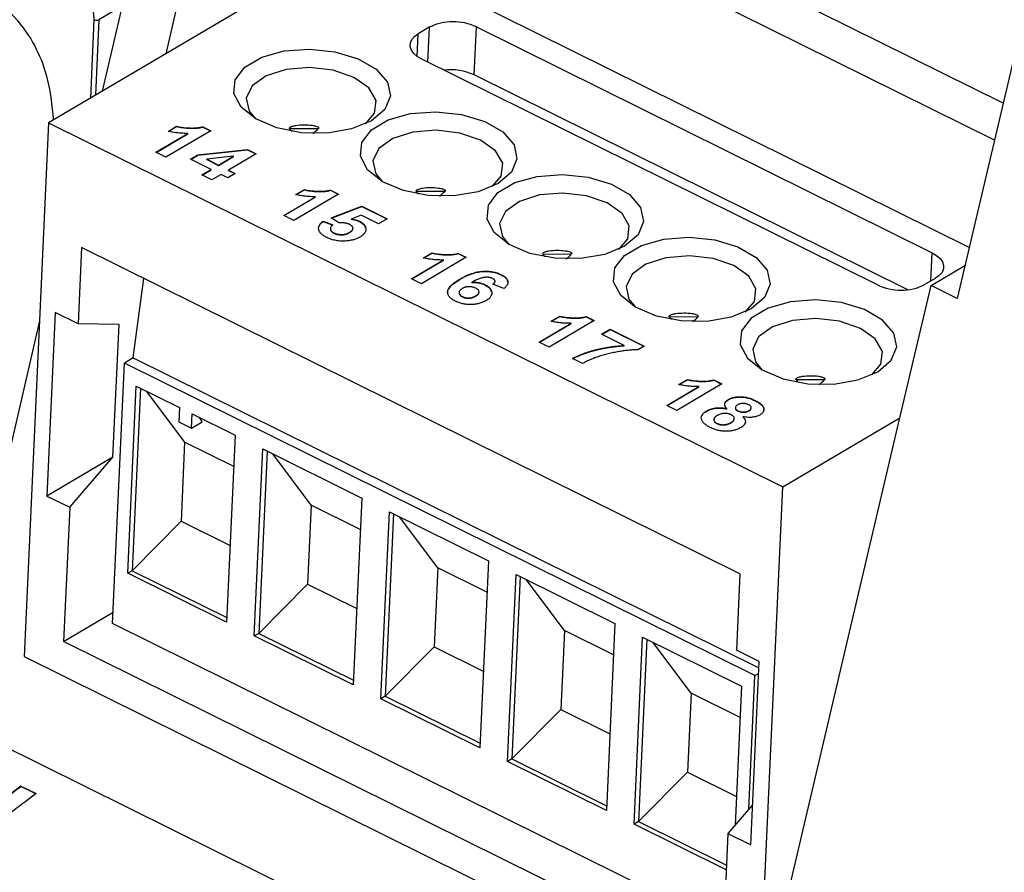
# Model space of a CAD drawing. Header units: millimetres. Extents: x -508 to 796, y -404 to 760.
# Tile 42 of 116: x 644 to 674, y -240 to -215. Entities that reach past the tile are written whole.
import ezdxf

# ---------------------------------------------------------------- set-up
doc = ezdxf.new("R2010")
doc.units = ezdxf.units.MM

msp = doc.modelspace()

# ---------------------------------------------------------------- linework, layer by layer
at = {"color": 7, "linetype": 'Continuous', "lineweight": 25}
for p, q in [((673.592, -217.404), (628.355, -194.988)), ((676.41, -205.419), (672.22, -223.237)), ((673.332, -218.51), (654.358, -209.108)), ((649.494, -211.976), (648.565, -215.93)), ((654.197, -212.608), (648.565, -215.93)), ((672.578, -221.716), (654.197, -212.608)), ((647.276, -214.493), (646.571, -214.909)), ((646.676, -217.043), (647.276, -214.493)), ((656.44, -215.136), (656.113, -215.328)), ((657.783, -216.56), (657.849, -215.126)), ((657.849, -215.126), (671.469, -221.875)), ((648.565, -215.93), (645.061, -217.996)), ((669.838, -222.837), (656.217, -216.088)), ((670.74, -222.98), (657.783, -216.56)), ((645.061, -217.996), (644.331, -233.936)), ((645.061, -217.996), (667.005, -228.87)), ((648.275, -218.869), (649.229, -218.306)), ((648.282, -218.873), (649.229, -218.315)), ((649.915, -218.227), (648.574, -219.018)), ((648.635, -218.246), (648.893, -218.094)), ((648.635, -218.254), (648.893, -218.102)), ((648.893, -218.102), (648.893, -218.094)), ((649.229, -218.315), (649.229, -218.306)), ((649.674, -218.116), (649.675, -218.108)), ((649.674, -218.116), (649.907, -218.231)), ((649.675, -218.108), (649.915, -218.227)), ((652.265, -218.163), (653.13, -218.157)), ((648.574, -219.018), (648.275, -218.869)), ((649.527, -218.95), (651.011, -218.789)), ((649.527, -218.958), (651.01, -218.797)), ((651.27, -218.917), (650.445, -219.404)), ((651.01, -218.797), (651.011, -218.789)), ((651.01, -218.797), (651.262, -218.922)), ((651.011, -218.789), (651.27, -218.917)), ((649.305, -219.081), (649.527, -218.95)), ((649.923, -219.387), (649.305, -219.081)), ((649.312, -219.085), (649.527, -218.958)), ((649.527, -218.958), (649.527, -218.95)), ((650.593, -218.992), (649.79, -219.079)), ((649.79, -219.079), (650.146, -219.256)), ((649.79, -219.088), (649.79, -219.079)), ((649.79, -219.088), (650.146, -219.264)), ((650.146, -219.256), (650.593, -218.992)), ((650.146, -219.264), (650.592, -219.001)), ((650.592, -219.001), (650.593, -218.992)), ((649.648, -219.55), (649.923, -219.387)), ((649.655, -219.553), (649.922, -219.396)), ((649.922, -219.396), (649.923, -219.387)), ((650.146, -219.264), (650.146, -219.256)), ((650.644, -219.503), (650.421, -219.634)), ((650.445, -219.404), (650.644, -219.503)), ((650.445, -219.412), (650.445, -219.404)), ((650.445, -219.412), (650.636, -219.507)), ((649.947, -219.698), (649.648, -219.55)), ((650.222, -219.536), (649.947, -219.698)), ((650.421, -219.634), (650.222, -219.536)), ((652.452, -220.146), (652.71, -219.994)), ((652.453, -220.137), (652.71, -219.985)), ((652.71, -219.994), (652.71, -219.985)), ((653.492, -220), (653.732, -220.118)), ((653.492, -220.008), (653.492, -220)), ((653.492, -220.008), (653.724, -220.123)), ((656.049, -220.038), (656.913, -220.032)), ((652.092, -220.761), (653.047, -220.198)), ((652.1, -220.765), (653.046, -220.206)), ((653.732, -220.118), (652.391, -220.909)), ((653.046, -220.206), (653.047, -220.198)), ((653.509, -220.832), (654.43, -220.483)), ((653.517, -220.837), (654.43, -220.491)), ((654.43, -220.483), (655.187, -220.858)), ((654.43, -220.491), (654.43, -220.483)), ((654.43, -220.491), (655.179, -220.863)), ((652.391, -220.909), (652.092, -220.761)), ((653.27, -220.937), (653.271, -220.929)), ((653.27, -220.937), (653.558, -221.048)), ((653.271, -220.929), (653.559, -221.04)), ((653.738, -220.98), (653.509, -220.832)), ((654.111, -220.873), (654.112, -220.865)), ((654.412, -220.754), (654.112, -220.865)), ((654.353, -220.939), (654.354, -220.93)), ((654.93, -221.01), (654.412, -220.754)), ((655.187, -220.858), (654.93, -221.01)), ((653.589, -221.288), (653.59, -221.279)), ((654.061, -221.271), (654.061, -221.263)), ((646.051, -221.721), (645.947, -223.998)), ((665.725, -231.47), (646.051, -221.721)), ((655.91, -222.653), (656.864, -222.09)), ((655.917, -222.656), (656.864, -222.098)), ((657.55, -222.01), (656.209, -222.801)), ((656.27, -222.029), (656.528, -221.877)), ((656.27, -222.038), (656.528, -221.885)), ((656.528, -221.885), (656.528, -221.877)), ((656.864, -222.098), (656.864, -222.09)), ((657.309, -221.9), (657.31, -221.891)), ((657.309, -221.9), (657.542, -222.015)), ((657.31, -221.891), (657.55, -222.01)), ((659.832, -221.913), (660.697, -221.907)), ((671.439, -222.85), (672.452, -222.252)), ((647.595, -225.017), (647.911, -222.643)), ((656.209, -222.801), (655.91, -222.653)), ((657.357, -222.67), (657.357, -222.662)), ((657.71, -222.761), (657.711, -222.753)), ((658.595, -222.537), (658.595, -222.528)), ((671.247, -222.827), (671.573, -222.635)), ((658.104, -222.834), (658.104, -222.826)), ((658.672, -222.946), (658.345, -222.815)), ((670.509, -226.804), (671.439, -222.85)), ((672.22, -223.237), (671.439, -222.85)), ((657.432, -223.192), (657.432, -223.183)), ((657.829, -223.171), (657.829, -223.162)), ((644.79, -223.907), (642.281, -234.782)), ((645.266, -223.661), (645.015, -229.143)), ((645.947, -223.998), (645.266, -223.661)), ((661.367, -223.902), (660.026, -224.693)), ((660.087, -223.929), (660.345, -223.777)), ((660.088, -223.921), (660.345, -223.769)), ((660.345, -223.777), (660.345, -223.769)), ((661.127, -223.783), (661.367, -223.902)), ((661.127, -223.791), (661.127, -223.783)), ((661.127, -223.791), (661.359, -223.906)), ((663.615, -223.788), (664.48, -223.782)), ((647.171, -224.015), (645.947, -223.998)), ((646.99, -227.978), (647.171, -224.015)), ((659.727, -224.544), (660.682, -223.981)), ((659.735, -224.548), (660.681, -223.99)), ((660.681, -223.99), (660.682, -223.981)), ((661.588, -224.31), (661.846, -224.158)), ((661.595, -224.313), (661.845, -224.166)), ((661.845, -224.166), (661.846, -224.158)), ((661.845, -224.166), (662.854, -224.666)), ((661.846, -224.158), (662.862, -224.661)), ((662.266, -224.646), (661.588, -224.31)), ((660.026, -224.693), (659.727, -224.544)), ((662.265, -224.654), (662.266, -224.646)), ((662.862, -224.661), (662.673, -224.773)), ((647.595, -225.017), (647.333, -225.171)), ((647.595, -225.017), (666.293, -234.282)), ((661.02, -225.185), (660.721, -225.037)), ((646.977, -232.951), (647.333, -225.171)), ((666.175, -234.507), (647.333, -225.171)), ((663.905, -225.812), (664.163, -225.66)), ((663.905, -225.821), (664.163, -225.669)), ((664.163, -225.669), (664.163, -225.66)), ((664.944, -225.683), (664.945, -225.675)), ((664.944, -225.683), (665.177, -225.798)), ((664.945, -225.675), (665.184, -225.793)), ((667.399, -225.663), (668.264, -225.657)), ((647.431, -231.451), (647.686, -225.863)), ((647.811, -225.925), (647.561, -231.374)), ((647.686, -225.863), (648.975, -226.502)), ((663.545, -226.436), (664.499, -225.873)), ((663.552, -226.44), (664.499, -225.882)), ((665.184, -225.793), (663.844, -226.584)), ((664.499, -225.882), (664.499, -225.873)), ((647.986, -226.012), (649.131, -227.537)), ((665.38, -226.268), (665.381, -226.259)), ((648.975, -226.502), (648.956, -226.924)), ((663.844, -226.584), (663.545, -226.436)), ((665.333, -226.54), (665.333, -226.531)), ((666.188, -226.3), (666.189, -226.291)), ((649.334, -227.111), (649.353, -226.689)), ((649.353, -226.689), (650.642, -227.328)), ((649.653, -226.923), (649.589, -226.806)), ((664.728, -226.609), (664.729, -226.6)), ((665.672, -226.603), (665.672, -226.595)), ((665.818, -226.78), (665.818, -226.772)), ((665.999, -226.595), (665.999, -226.587)), ((666.275, -244.81), (670.509, -226.804)), ((667.005, -228.87), (670.509, -226.804)), ((648.956, -226.924), (649.334, -227.111)), ((649.334, -227.111), (649.653, -226.923)), ((665.04, -226.981), (665.041, -226.972)), ((665.467, -226.952), (665.468, -226.943)), ((650.642, -227.328), (650.386, -232.915)), ((649.131, -227.537), (649.023, -229.899)), ((650.599, -228.265), (649.131, -227.537)), ((651.214, -233.325), (651.47, -227.738)), ((651.47, -227.738), (654.425, -229.203)), ((646.99, -227.978), (645.015, -229.143)), ((645.696, -229.48), (646.99, -227.978)), ((651.594, -227.8), (651.345, -233.248)), ((652.915, -229.412), (651.77, -227.887)), ((666.275, -244.81), (667.005, -228.87)), ((645.015, -229.143), (645.696, -229.48)), ((654.425, -229.203), (654.17, -234.79)), ((645.696, -229.48), (645.512, -233.486)), ((652.915, -229.412), (652.806, -231.774)), ((654.382, -230.14), (652.915, -229.412)), ((654.998, -235.2), (655.253, -229.613)), ((655.378, -229.675), (655.128, -235.123)), ((655.253, -229.613), (658.209, -231.077)), ((656.698, -231.287), (655.553, -229.762)), ((649.023, -229.899), (647.561, -231.374)), ((649.023, -229.899), (650.491, -230.626)), ((656.698, -231.287), (656.59, -233.649)), ((658.166, -232.014), (656.698, -231.287)), ((658.209, -231.077), (657.953, -236.665)), ((647.561, -231.374), (647.431, -231.451)), ((650.386, -232.915), (647.431, -231.451)), ((647.561, -231.374), (650.392, -232.777)), ((658.781, -237.075), (659.037, -231.488)), ((659.161, -231.549), (658.912, -236.998)), ((659.037, -231.488), (661.992, -232.952)), ((665.725, -231.47), (665.621, -233.747)), ((652.806, -231.774), (651.345, -233.248)), ((652.806, -231.774), (654.274, -232.501)), ((660.481, -233.162), (659.337, -231.636)), ((645.512, -233.486), (646.993, -232.613)), ((665.243, -242.002), (646.977, -232.951)), ((661.992, -232.952), (661.736, -238.54)), ((651.345, -233.248), (651.214, -233.325)), ((654.17, -234.79), (651.214, -233.325)), ((651.345, -233.248), (654.176, -234.651)), ((660.481, -233.162), (660.373, -235.523)), ((661.949, -233.889), (660.481, -233.162)), ((665.186, -243.235), (645.512, -233.486)), ((662.565, -238.95), (662.82, -233.363)), ((662.945, -233.424), (662.695, -238.873)), ((662.82, -233.363), (665.776, -234.827)), ((664.265, -235.037), (663.12, -233.511)), ((644.331, -233.936), (666.275, -244.81)), ((656.59, -233.649), (655.128, -235.123)), ((656.59, -233.649), (658.058, -234.376)), ((666.302, -234.085), (665.621, -233.747)), ((666.051, -239.567), (666.302, -234.085)), ((639.083, -234.312), (671.307, -250.28)), ((665.992, -238.507), (666.175, -234.507)), ((666.175, -234.507), (666.285, -234.443)), ((664.265, -235.037), (664.157, -237.398)), ((665.733, -235.764), (664.265, -235.037)), ((665.776, -234.827), (665.586, -238.979)), ((655.128, -235.123), (654.998, -235.2)), ((657.953, -236.665), (654.998, -235.2)), ((655.128, -235.123), (657.959, -236.526)), ((660.373, -235.523), (658.912, -236.998)), ((660.373, -235.523), (661.841, -236.251)), ((658.912, -236.998), (658.781, -237.075)), ((661.736, -238.54), (658.781, -237.075)), ((658.912, -236.998), (661.743, -238.401)), ((664.157, -237.398), (662.695, -238.873)), ((664.157, -237.398), (665.625, -238.126)), ((644.238, -237.81), (644.692, -238.035)), ((644.238, -237.819), (644.238, -237.81)), ((644.685, -238.041), (644.238, -237.819)), ((666.105, -238.376), (665.37, -239.229)), ((662.695, -238.873), (662.565, -238.95)), ((662.695, -238.873), (665.326, -240.177)), ((665.32, -240.315), (662.565, -238.95)), ((665.37, -239.229), (665.186, -243.235)), ((665.37, -239.229), (666.051, -239.567))]:
    msp.add_line(p, q, dxfattribs=at)
at = {"color": 250, "linetype": 'Continuous', "lineweight": 25}
for p, q in [((646.323, -217.252), (646.43, -214.91)), ((646.571, -214.909), (646.468, -217.166)), ((656.082, -216.007), (656.113, -215.328)), ((656.44, -215.136), (656.392, -216.174)), ((671.431, -222.719), (671.469, -221.875))]:
    msp.add_line(p, q, dxfattribs=at)
at = {"color": 7, "linetype": 'Continuous', "lineweight": 25, "flags": 128}
for points in [[(656.217, -216.088), (656.082, -216.007), (655.977, -215.915), (655.907, -215.815), (655.873, -215.71), (655.878, -215.605), (655.921, -215.504), (656.001, -215.41), (656.113, -215.328)], [(654.713, -217.929), (654.119, -218.175), (653.396, -218.299), (652.624, -218.287), (651.885, -218.141), (651.26, -217.876), (650.816, -217.522), (650.602, -217.116), (650.641, -216.703), (650.929, -216.328), (651.434, -216.03), (652.101, -215.842), (652.859, -215.786), (653.625, -215.866), (654.317, -216.074), (654.858, -216.387), (655.192, -216.773), (655.28, -217.188), (655.115, -217.588), (654.713, -217.929)], [(654.192, -216.635), (653.573, -216.421), (652.866, -216.338), (652.166, -216.396), (651.568, -216.588), (651.152, -216.887), (650.975, -217.254), (651.061, -217.638), (651.252, -217.872)], [(654.536, -218.022), (654.808, -217.705), (654.854, -217.323), (654.639, -216.95), (654.192, -216.635)], [(658.497, -219.804), (657.902, -220.05), (657.18, -220.174), (656.407, -220.162), (655.668, -220.016), (655.043, -219.751), (654.6, -219.397), (654.386, -218.991), (654.425, -218.578), (654.712, -218.202), (655.217, -217.905), (655.885, -217.717), (656.643, -217.66), (657.409, -217.74), (658.1, -217.949), (658.642, -218.262), (658.975, -218.647), (659.064, -219.063), (658.898, -219.462), (658.497, -219.804)], [(657.976, -218.51), (657.357, -218.296), (656.65, -218.213), (655.95, -218.271), (655.351, -218.463), (654.936, -218.762), (654.759, -219.129), (654.844, -219.513), (655.036, -219.747)], [(658.319, -219.897), (658.591, -219.58), (658.638, -219.198), (658.423, -218.824), (657.976, -218.51)], [(662.28, -221.679), (661.686, -221.925), (660.963, -222.048), (660.191, -222.037), (659.452, -221.891), (658.827, -221.626), (658.383, -221.272), (658.169, -220.866), (658.208, -220.453), (658.496, -220.077), (659.001, -219.779), (659.668, -219.592), (660.426, -219.535), (661.192, -219.615), (661.884, -219.823), (662.425, -220.137), (662.759, -220.522), (662.847, -220.937), (662.682, -221.337), (662.28, -221.679)], [(661.759, -220.384), (661.14, -220.171), (660.433, -220.088), (659.733, -220.146), (659.135, -220.338), (658.719, -220.637), (658.542, -221.004), (658.628, -221.388), (658.819, -221.622)], [(662.103, -221.772), (662.375, -221.455), (662.421, -221.073), (662.206, -220.699), (661.759, -220.384)], [(666.064, -223.553), (665.469, -223.799), (664.747, -223.923), (663.974, -223.911), (663.235, -223.765), (662.61, -223.501), (662.167, -223.147), (661.953, -222.741), (661.992, -222.328), (662.279, -221.952), (662.784, -221.654), (663.452, -221.467), (664.21, -221.41), (664.976, -221.49), (665.667, -221.698), (666.209, -222.012), (666.542, -222.397), (666.631, -222.812), (666.465, -223.212), (666.064, -223.553)], [(671.469, -221.875), (671.604, -221.956), (671.709, -222.048), (671.78, -222.148), (671.813, -222.253), (671.809, -222.358), (671.766, -222.459), (671.686, -222.553), (671.573, -222.635)], [(665.543, -222.259), (664.924, -222.046), (664.217, -221.962), (663.516, -222.021), (662.918, -222.212), (662.503, -222.512), (662.326, -222.878), (662.411, -223.263), (662.603, -223.496)], [(665.886, -223.647), (666.158, -223.33), (666.205, -222.948), (665.99, -222.574), (665.543, -222.259)], [(669.847, -225.428), (670.249, -225.087), (670.414, -224.687), (670.326, -224.272), (669.992, -223.887), (669.451, -223.573), (668.759, -223.365), (667.993, -223.285), (667.235, -223.342), (666.567, -223.529), (666.063, -223.827), (665.775, -224.203), (665.736, -224.616), (665.95, -225.021), (666.394, -225.376), (667.019, -225.64), (667.758, -225.786), (668.53, -225.798), (669.253, -225.674), (669.847, -225.428)], [(669.326, -224.134), (668.707, -223.921), (668, -223.837), (667.3, -223.895), (666.702, -224.087), (666.286, -224.387), (666.109, -224.753), (666.195, -225.138), (666.386, -225.371)], [(669.669, -225.522), (669.942, -225.204), (669.988, -224.822), (669.773, -224.449), (669.326, -224.134)]]:
    msp.add_lwpolyline(points, dxfattribs=at)
at = {"color": 7, "linetype": 'Continuous', "lineweight": 25}
for centre, radius, start, end in [((645.184, -214.905), 1.246, 359.7936, 61.2357), ((646.499, -214.763), 0.162, 244.6873, 296.1168), ((657.155, -216.594), 1.624, 64.6873, 116.1168), ((657.076, -218.109), 1.704, 65.4679, 96.5606), ((670.532, -221.369), 1.624, 244.6873, 296.1168)]:
    msp.add_arc(centre, radius, start, end, dxfattribs=at)
for centre, start_param, end_param in [((653.329, -208.454), 2.931715, 2.973857), ((653.329, -208.454), 3.29741, 3.380565), ((657.112, -210.328), 2.931715, 2.973857), ((657.112, -210.328), 3.29741, 3.380565), ((660.896, -212.203), 2.931715, 2.973857), ((660.896, -212.203), 3.29741, 3.380565), ((664.679, -214.078), 2.931715, 2.973857), ((664.679, -214.078), 3.29741, 3.380565), ((668.463, -215.953), 2.931715, 2.973857), ((668.463, -215.953), 3.29741, 3.380565)]:
    msp.add_ellipse(centre, major_axis=(0.676, 9.956), ratio=0.194224, start_param=start_param, end_param=end_param, dxfattribs=at)
for points, knots in [([(627.595, -205.534), (628.981, -206.227), (631.463, -207.468), (635.039, -209.227), (638.321, -210.887), (640.875, -212.361), (642.695, -213.575), (643.685, -214.408), (644.465, -215.297), (644.943, -216.264), (645.139, -217.133), (645.186, -217.687), (645.205, -217.911)], [0, 0, 0, 0, 0.216019, 0.386598, 0.557145, 0.727363, 0.786571, 0.845505, 0.890309, 0.92656, 0.97039, 1, 1, 1, 1]), ([(652.265, -218.163), (652.26, -218.157), (652.26, -218.147), (652.271, -218.131), (652.28, -218.125), (652.306, -218.109), (652.324, -218.101), (652.382, -218.082), (652.42, -218.073), (652.538, -218.054), (652.618, -218.049), (652.778, -218.048), (652.859, -218.052), (652.978, -218.07), (653.018, -218.078), (653.075, -218.096), (653.094, -218.104), (653.119, -218.119), (653.127, -218.125), (653.137, -218.141), (653.136, -218.151), (653.13, -218.157)], [0, 0, 0, 0, 0.03125, 0.03125, 0.0625, 0.0625, 0.125, 0.125, 0.25, 0.25, 0.5, 0.5, 0.75, 0.75, 0.875, 0.875, 0.9375, 0.9375, 0.96875, 0.96875, 1, 1, 1, 1]), ([(649.229, -218.306), (649.204, -218.307), (649.153, -218.307), (649.077, -218.305), (649.002, -218.301), (648.928, -218.295), (648.854, -218.286), (648.78, -218.275), (648.707, -218.262), (648.659, -218.251), (648.635, -218.246)], [0, 0, 0, 0, 0.126571, 0.251425, 0.376425, 0.500093, 0.624181, 0.748133, 0.873869, 1, 1, 1, 1]), ([(648.893, -218.094), (648.919, -218.1), (648.974, -218.112), (649.065, -218.126), (649.164, -218.137), (649.253, -218.143), (649.327, -218.146), (649.382, -218.146), (649.435, -218.145), (649.486, -218.141), (649.536, -218.136), (649.584, -218.128), (649.63, -218.119), (649.66, -218.112), (649.675, -218.108)], [0, 0, 0, 0, 0.104473, 0.218653, 0.342856, 0.479269, 0.549541, 0.617424, 0.683535, 0.748597, 0.812176, 0.874869, 0.937429, 1, 1, 1, 1]), ([(648.893, -218.102), (648.919, -218.108), (648.974, -218.121), (649.064, -218.134), (649.164, -218.145), (649.253, -218.152), (649.326, -218.155), (649.381, -218.155), (649.434, -218.153), (649.486, -218.15), (649.535, -218.144), (649.583, -218.137), (649.63, -218.128), (649.66, -218.12), (649.674, -218.116)], [0, 0, 0, 0, 0.104473, 0.218653, 0.342856, 0.479269, 0.549541, 0.617424, 0.683535, 0.748597, 0.812176, 0.874869, 0.937429, 1, 1, 1, 1]), ([(652.71, -219.985), (652.737, -219.991), (652.792, -220.004), (652.882, -220.018), (652.982, -220.029), (653.071, -220.035), (653.144, -220.038), (653.199, -220.038), (653.252, -220.037), (653.304, -220.033), (653.353, -220.027), (653.401, -220.02), (653.448, -220.011), (653.477, -220.003), (653.492, -220)], [0, 0, 0, 0, 0.104473, 0.218653, 0.342856, 0.479269, 0.549541, 0.617424, 0.683535, 0.748597, 0.812176, 0.874869, 0.937429, 1, 1, 1, 1]), ([(652.71, -219.994), (652.736, -220), (652.792, -220.013), (652.882, -220.026), (652.981, -220.037), (653.07, -220.043), (653.144, -220.046), (653.199, -220.046), (653.252, -220.045), (653.303, -220.041), (653.353, -220.036), (653.401, -220.029), (653.448, -220.02), (653.477, -220.012), (653.492, -220.008)], [0, 0, 0, 0, 0.104473, 0.218653, 0.342856, 0.479269, 0.549541, 0.617424, 0.683535, 0.748597, 0.812176, 0.874869, 0.937429, 1, 1, 1, 1]), ([(656.049, -220.038), (656.043, -220.032), (656.044, -220.022), (656.055, -220.006), (656.063, -220), (656.089, -219.984), (656.108, -219.976), (656.165, -219.956), (656.204, -219.948), (656.321, -219.929), (656.401, -219.924), (656.562, -219.923), (656.642, -219.927), (656.761, -219.945), (656.801, -219.952), (656.858, -219.971), (656.877, -219.978), (656.902, -219.994), (656.91, -220), (656.92, -220.016), (656.919, -220.026), (656.913, -220.032)], [0, 0, 0, 0, 0.03125, 0.03125, 0.0625, 0.0625, 0.125, 0.125, 0.25, 0.25, 0.5, 0.5, 0.75, 0.75, 0.875, 0.875, 0.9375, 0.9375, 0.96875, 0.96875, 1, 1, 1, 1]), ([(653.047, -220.198), (653.021, -220.198), (652.971, -220.199), (652.895, -220.197), (652.82, -220.193), (652.745, -220.186), (652.671, -220.178), (652.597, -220.167), (652.524, -220.154), (652.477, -220.143), (652.453, -220.137)], [0, 0, 0, 0, 0.126571, 0.251425, 0.376425, 0.500093, 0.624181, 0.748133, 0.873869, 1, 1, 1, 1]), ([(653.379, -221.417), (653.362, -221.408), (653.328, -221.391), (653.283, -221.363), (653.245, -221.335), (653.211, -221.306), (653.184, -221.276), (653.163, -221.245), (653.147, -221.213), (653.138, -221.181), (653.134, -221.148), (653.137, -221.116), (653.145, -221.084), (653.158, -221.052), (653.178, -221.02), (653.203, -220.989), (653.233, -220.958), (653.258, -220.939), (653.271, -220.929)], [0, 0, 0, 0, 0.068682, 0.134105, 0.197568, 0.258695, 0.318942, 0.378353, 0.437733, 0.497736, 0.558122, 0.617717, 0.677888, 0.738932, 0.801002, 0.864959, 0.931352, 1, 1, 1, 1]), ([(653.159, -221.079), (653.162, -221.066), (653.174, -221.013), (653.229, -220.97), (653.27, -220.937)], [0, 0, 0, 0, 0.252759, 1, 1, 1, 1]), ([(654.059, -221.027), (654.049, -221.022), (654.028, -221.012), (653.994, -221.001), (653.957, -220.991), (653.918, -220.984), (653.876, -220.98), (653.832, -220.977), (653.786, -220.977), (653.754, -220.979), (653.738, -220.98)], [0, 0, 0, 0, 0.116461, 0.232341, 0.348354, 0.467509, 0.590461, 0.718854, 0.855005, 1, 1, 1, 1]), ([(654.111, -220.873), (654.134, -220.876), (654.18, -220.882), (654.244, -220.897), (654.302, -220.915), (654.336, -220.931), (654.353, -220.939)], [0, 0, 0, 0, 0.265013, 0.516088, 0.759917, 1, 1, 1, 1]), ([(654.112, -220.865), (654.135, -220.868), (654.18, -220.874), (654.244, -220.889), (654.303, -220.907), (654.337, -220.923), (654.354, -220.93)], [0, 0, 0, 0, 0.265013, 0.516088, 0.759917, 1, 1, 1, 1]), ([(654.353, -220.939), (654.422, -220.978), (654.516, -221.032), (654.523, -221.101), (654.525, -221.119)], [0, 0, 0, 0, 0.728609, 1, 1, 1, 1]), ([(654.354, -220.93), (654.369, -220.938), (654.398, -220.953), (654.437, -220.979), (654.47, -221.005), (654.497, -221.033), (654.519, -221.063), (654.535, -221.094), (654.545, -221.126), (654.551, -221.159), (654.55, -221.192), (654.542, -221.225), (654.529, -221.257), (654.509, -221.289), (654.482, -221.32), (654.45, -221.35), (654.411, -221.38), (654.381, -221.398), (654.366, -221.408)], [0, 0, 0, 0, 0.060901, 0.120302, 0.178015, 0.235506, 0.29362, 0.351928, 0.412228, 0.474265, 0.537423, 0.599745, 0.66233, 0.725963, 0.79077, 0.857969, 0.927523, 1, 1, 1, 1]), ([(653.559, -221.04), (653.546, -221.05), (653.523, -221.07), (653.499, -221.103), (653.487, -221.136), (653.488, -221.169), (653.498, -221.201), (653.519, -221.23), (653.549, -221.257), (653.576, -221.272), (653.59, -221.279)], [0, 0, 0, 0, 0.144356, 0.277981, 0.405676, 0.531791, 0.654121, 0.769534, 0.88397, 1, 1, 1, 1]), ([(653.497, -221.138), (653.493, -221.153), (653.483, -221.188), (653.516, -221.243), (653.565, -221.273), (653.589, -221.288)], [0, 0, 0, 0, 0.293741, 0.646952, 1, 1, 1, 1]), ([(653.589, -221.288), (653.598, -221.292), (653.614, -221.3), (653.641, -221.31), (653.669, -221.319), (653.697, -221.326), (653.726, -221.331), (653.756, -221.335), (653.786, -221.338), (653.818, -221.339), (653.85, -221.338), (653.881, -221.335), (653.912, -221.33), (653.943, -221.323), (653.973, -221.313), (654.003, -221.301), (654.032, -221.287), (654.051, -221.277), (654.061, -221.271)], [0, 0, 0, 0, 0.061329, 0.120053, 0.178219, 0.234665, 0.290903, 0.347536, 0.404085, 0.462749, 0.522375, 0.582311, 0.643697, 0.707576, 0.774502, 0.845566, 0.920269, 1, 1, 1, 1]), ([(653.59, -221.279), (653.598, -221.283), (653.615, -221.291), (653.642, -221.301), (653.669, -221.31), (653.697, -221.317), (653.726, -221.323), (653.756, -221.327), (653.787, -221.329), (653.818, -221.331), (653.85, -221.33), (653.881, -221.326), (653.913, -221.321), (653.943, -221.314), (653.973, -221.304), (654.004, -221.293), (654.033, -221.279), (654.051, -221.268), (654.061, -221.263)], [0, 0, 0, 0, 0.061329, 0.120053, 0.178219, 0.234665, 0.290903, 0.347536, 0.404085, 0.462749, 0.522375, 0.582311, 0.643697, 0.707576, 0.774502, 0.845566, 0.920269, 1, 1, 1, 1]), ([(654.061, -221.263), (654.07, -221.258), (654.086, -221.248), (654.108, -221.232), (654.127, -221.216), (654.141, -221.2), (654.152, -221.184), (654.159, -221.168), (654.164, -221.153), (654.163, -221.137), (654.16, -221.122), (654.154, -221.107), (654.145, -221.092), (654.134, -221.078), (654.12, -221.065), (654.102, -221.051), (654.082, -221.038), (654.067, -221.031), (654.059, -221.027)], [0, 0, 0, 0, 0.080764, 0.156089, 0.227188, 0.294739, 0.358853, 0.420009, 0.478956, 0.536764, 0.593893, 0.649743, 0.705545, 0.761182, 0.818489, 0.876654, 0.937348, 1, 1, 1, 1]), ([(654.061, -221.271), (654.092, -221.253), (654.139, -221.225), (654.147, -221.187), (654.15, -221.175)], [0, 0, 0, 0, 0.663596, 1, 1, 1, 1]), ([(653.969, -221.522), (653.942, -221.524), (653.89, -221.527), (653.811, -221.527), (653.734, -221.521), (653.659, -221.51), (653.586, -221.495), (653.514, -221.474), (653.444, -221.448), (653.401, -221.428), (653.379, -221.417)], [0, 0, 0, 0, 0.127265, 0.250473, 0.370918, 0.490352, 0.612039, 0.736128, 0.86516, 1, 1, 1, 1]), ([(654.366, -221.408), (654.352, -221.415), (654.325, -221.43), (654.282, -221.451), (654.235, -221.468), (654.187, -221.484), (654.136, -221.497), (654.082, -221.508), (654.026, -221.517), (653.988, -221.52), (653.969, -221.522)], [0, 0, 0, 0, 0.128441, 0.254929, 0.378716, 0.501994, 0.624407, 0.748194, 0.87262, 1, 1, 1, 1]), ([(659.832, -221.913), (659.827, -221.907), (659.827, -221.897), (659.838, -221.881), (659.847, -221.875), (659.873, -221.858), (659.891, -221.851), (659.949, -221.831), (659.987, -221.823), (660.105, -221.804), (660.185, -221.799), (660.345, -221.798), (660.426, -221.802), (660.545, -221.819), (660.584, -221.827), (660.642, -221.846), (660.661, -221.853), (660.686, -221.869), (660.694, -221.875), (660.704, -221.891), (660.703, -221.9), (660.697, -221.907)], [0, 0, 0, 0, 0.03125, 0.03125, 0.0625, 0.0625, 0.125, 0.125, 0.25, 0.25, 0.5, 0.5, 0.75, 0.75, 0.875, 0.875, 0.9375, 0.9375, 0.96875, 0.96875, 1, 1, 1, 1]), ([(656.864, -222.09), (656.839, -222.09), (656.788, -222.091), (656.712, -222.089), (656.637, -222.085), (656.563, -222.078), (656.489, -222.069), (656.415, -222.058), (656.342, -222.045), (656.294, -222.034), (656.27, -222.029)], [0, 0, 0, 0, 0.126571, 0.251425, 0.376425, 0.500093, 0.624181, 0.748133, 0.873869, 1, 1, 1, 1]), ([(656.528, -221.877), (656.554, -221.883), (656.609, -221.896), (656.7, -221.909), (656.799, -221.92), (656.888, -221.926), (656.962, -221.929), (657.017, -221.93), (657.07, -221.928), (657.121, -221.925), (657.171, -221.919), (657.219, -221.912), (657.265, -221.903), (657.295, -221.895), (657.31, -221.891)], [0, 0, 0, 0, 0.104473, 0.218653, 0.342856, 0.479269, 0.549541, 0.617424, 0.683535, 0.748597, 0.812176, 0.874869, 0.937429, 1, 1, 1, 1]), ([(656.528, -221.885), (656.554, -221.892), (656.609, -221.904), (656.699, -221.918), (656.799, -221.929), (656.888, -221.935), (656.961, -221.938), (657.016, -221.938), (657.069, -221.937), (657.121, -221.933), (657.17, -221.927), (657.218, -221.92), (657.265, -221.911), (657.295, -221.904), (657.309, -221.9)], [0, 0, 0, 0, 0.104473, 0.218653, 0.342856, 0.479269, 0.549541, 0.617424, 0.683535, 0.748597, 0.812176, 0.874869, 0.937429, 1, 1, 1, 1]), ([(657.357, -222.662), (657.387, -222.645), (657.444, -222.612), (657.534, -222.567), (657.621, -222.528), (657.707, -222.495), (657.791, -222.469), (657.874, -222.448), (657.955, -222.434), (658.035, -222.426), (658.113, -222.423), (658.189, -222.425), (658.263, -222.431), (658.334, -222.442), (658.403, -222.457), (658.47, -222.476), (658.535, -222.5), (658.575, -222.519), (658.595, -222.528)], [0, 0, 0, 0, 0.093231, 0.180145, 0.26072, 0.335343, 0.404394, 0.468663, 0.528671, 0.585124, 0.639046, 0.691174, 0.741714, 0.791947, 0.842075, 0.893016, 0.945666, 1, 1, 1, 1]), ([(657.357, -222.67), (657.386, -222.653), (657.444, -222.62), (657.533, -222.575), (657.62, -222.536), (657.706, -222.504), (657.791, -222.477), (657.873, -222.457), (657.955, -222.442), (658.035, -222.435), (658.113, -222.432), (658.189, -222.434), (658.262, -222.44), (658.334, -222.45), (658.403, -222.465), (658.47, -222.485), (658.535, -222.508), (658.575, -222.527), (658.595, -222.537)], [0, 0, 0, 0, 0.093231, 0.180145, 0.26072, 0.335343, 0.404394, 0.468663, 0.528671, 0.585124, 0.639046, 0.691174, 0.741714, 0.791947, 0.842075, 0.893016, 0.945666, 1, 1, 1, 1]), ([(657.006, -223.117), (657, -223.102), (656.983, -223.057), (657.025, -222.885), (657.209, -222.766), (657.357, -222.67)], [0, 0, 0, 0, 0.085812, 0.269604, 1, 1, 1, 1]), ([(657.215, -223.318), (657.197, -223.309), (657.16, -223.29), (657.114, -223.259), (657.075, -223.226), (657.043, -223.191), (657.018, -223.155), (657.002, -223.118), (656.993, -223.078), (656.991, -223.037), (656.998, -222.995), (657.017, -222.951), (657.047, -222.906), (657.087, -222.859), (657.139, -222.812), (657.201, -222.763), (657.274, -222.712), (657.329, -222.679), (657.357, -222.662)], [0, 0, 0, 0, 0.053259, 0.104718, 0.154775, 0.20433, 0.253914, 0.304476, 0.356706, 0.410597, 0.467275, 0.527626, 0.592241, 0.661799, 0.737131, 0.818387, 0.905933, 1, 1, 1, 1]), ([(658.334, -222.641), (658.326, -222.638), (658.311, -222.63), (658.285, -222.622), (658.258, -222.615), (658.23, -222.61), (658.2, -222.607), (658.168, -222.606), (658.135, -222.606), (658.101, -222.609), (658.063, -222.614), (658.023, -222.623), (657.979, -222.636), (657.932, -222.652), (657.882, -222.672), (657.828, -222.696), (657.77, -222.723), (657.731, -222.743), (657.711, -222.753)], [0, 0, 0, 0, 0.040154, 0.079904, 0.118642, 0.15824, 0.198858, 0.241137, 0.285631, 0.332857, 0.385095, 0.444912, 0.513586, 0.591645, 0.679009, 0.775791, 0.882727, 1, 1, 1, 1]), ([(657.711, -222.753), (657.729, -222.752), (657.766, -222.751), (657.82, -222.753), (657.872, -222.758), (657.922, -222.765), (657.971, -222.776), (658.017, -222.79), (658.062, -222.806), (658.09, -222.819), (658.104, -222.826)], [0, 0, 0, 0, 0.132218, 0.259266, 0.382426, 0.503963, 0.625109, 0.747226, 0.871295, 1, 1, 1, 1]), ([(658.345, -222.815), (658.355, -222.806), (658.375, -222.791), (658.396, -222.766), (658.408, -222.742), (658.41, -222.72), (658.403, -222.698), (658.388, -222.677), (658.365, -222.658), (658.344, -222.647), (658.334, -222.641)], [0, 0, 0, 0, 0.16009, 0.301259, 0.428172, 0.544692, 0.656041, 0.765565, 0.878269, 1, 1, 1, 1]), ([(658.345, -222.823), (658.364, -222.809), (658.394, -222.787), (658.399, -222.759), (658.4, -222.75)], [0, 0, 0, 0, 0.658885, 1, 1, 1, 1]), ([(658.595, -222.528), (658.609, -222.535), (658.636, -222.549), (658.672, -222.572), (658.703, -222.595), (658.73, -222.619), (658.752, -222.643), (658.769, -222.669), (658.782, -222.695), (658.79, -222.722), (658.793, -222.749), (658.791, -222.777), (658.784, -222.805), (658.772, -222.833), (658.755, -222.861), (658.732, -222.889), (658.705, -222.918), (658.683, -222.937), (658.672, -222.946)], [0, 0, 0, 0, 0.064752, 0.126581, 0.18684, 0.245514, 0.30285, 0.360345, 0.417913, 0.476092, 0.535069, 0.595104, 0.65639, 0.719434, 0.784953, 0.853161, 0.924888, 1, 1, 1, 1]), ([(658.595, -222.537), (658.654, -222.57), (658.755, -222.627), (658.772, -222.702), (658.778, -222.734)], [0, 0, 0, 0, 0.579974, 1, 1, 1, 1]), ([(657.43, -222.944), (657.421, -222.949), (657.405, -222.959), (657.384, -222.975), (657.367, -222.991), (657.353, -223.007), (657.343, -223.023), (657.336, -223.039), (657.333, -223.056), (657.334, -223.078), (657.343, -223.105), (657.363, -223.134), (657.392, -223.161), (657.419, -223.176), (657.432, -223.183)], [0, 0, 0, 0, 0.078181, 0.15276, 0.223255, 0.290144, 0.35538, 0.418335, 0.48087, 0.543172, 0.66355, 0.777317, 0.887624, 1, 1, 1, 1]), ([(657.345, -223.047), (657.34, -223.06), (657.327, -223.092), (657.358, -223.146), (657.407, -223.177), (657.432, -223.192)], [0, 0, 0, 0, 0.250402, 0.625515, 1, 1, 1, 1]), ([(657.83, -222.933), (657.816, -222.926), (657.787, -222.913), (657.738, -222.899), (657.687, -222.89), (657.642, -222.888), (657.607, -222.889), (657.58, -222.891), (657.553, -222.895), (657.528, -222.901), (657.502, -222.909), (657.477, -222.919), (657.453, -222.93), (657.437, -222.939), (657.43, -222.944)], [0, 0, 0, 0, 0.12242, 0.237758, 0.352955, 0.470116, 0.529583, 0.589057, 0.650602, 0.713384, 0.779436, 0.848565, 0.922225, 1, 1, 1, 1]), ([(657.71, -222.761), (657.729, -222.761), (657.765, -222.76), (657.819, -222.762), (657.871, -222.766), (657.922, -222.774), (657.97, -222.785), (658.017, -222.798), (658.062, -222.815), (658.09, -222.828), (658.104, -222.834)], [0, 0, 0, 0, 0.132218, 0.259266, 0.382426, 0.503963, 0.625109, 0.747226, 0.871295, 1, 1, 1, 1]), ([(657.829, -223.162), (657.838, -223.157), (657.855, -223.147), (657.877, -223.131), (657.895, -223.115), (657.91, -223.099), (657.92, -223.083), (657.927, -223.068), (657.93, -223.053), (657.93, -223.033), (657.921, -223.008), (657.902, -222.981), (657.871, -222.955), (657.844, -222.94), (657.83, -222.933)], [0, 0, 0, 0, 0.084032, 0.162459, 0.235689, 0.304222, 0.369765, 0.430857, 0.490633, 0.548338, 0.660567, 0.769865, 0.881631, 1, 1, 1, 1]), ([(658.104, -222.826), (658.119, -222.834), (658.149, -222.849), (658.189, -222.875), (658.222, -222.902), (658.251, -222.93), (658.275, -222.96), (658.292, -222.991), (658.305, -223.023), (658.311, -223.056), (658.313, -223.09), (658.308, -223.123), (658.295, -223.155), (658.278, -223.186), (658.253, -223.217), (658.222, -223.247), (658.185, -223.275), (658.156, -223.293), (658.141, -223.303)], [0, 0, 0, 0, 0.061959, 0.122348, 0.181485, 0.240217, 0.299115, 0.358819, 0.419551, 0.48245, 0.54599, 0.608137, 0.670272, 0.733113, 0.796428, 0.861936, 0.929326, 1, 1, 1, 1]), ([(658.104, -222.834), (658.171, -222.873), (658.271, -222.931), (658.283, -223.005), (658.287, -223.029)], [0, 0, 0, 0, 0.6767432, 1, 1, 1, 1]), ([(658.141, -223.303), (658.125, -223.312), (658.092, -223.33), (658.04, -223.354), (657.986, -223.374), (657.929, -223.391), (657.871, -223.404), (657.812, -223.414), (657.75, -223.42), (657.687, -223.423), (657.623, -223.421), (657.561, -223.417), (657.5, -223.409), (657.439, -223.398), (657.381, -223.383), (657.324, -223.365), (657.268, -223.343), (657.233, -223.327), (657.215, -223.318)], [0, 0, 0, 0, 0.070805, 0.138086, 0.203231, 0.265885, 0.327509, 0.387868, 0.448411, 0.509386, 0.57004, 0.629865, 0.688715, 0.747985, 0.808394, 0.870086, 0.933516, 1, 1, 1, 1]), ([(657.432, -223.183), (657.446, -223.19), (657.474, -223.202), (657.52, -223.215), (657.569, -223.224), (657.611, -223.226), (657.645, -223.224), (657.672, -223.222), (657.698, -223.217), (657.724, -223.209), (657.75, -223.201), (657.777, -223.19), (657.803, -223.177), (657.82, -223.167), (657.829, -223.162)], [0, 0, 0, 0, 0.11664, 0.227027, 0.335005, 0.44461, 0.501396, 0.56037, 0.62282, 0.688091, 0.758021, 0.832965, 0.91347, 1, 1, 1, 1]), ([(657.432, -223.192), (657.446, -223.198), (657.473, -223.211), (657.52, -223.224), (657.569, -223.232), (657.611, -223.234), (657.645, -223.233), (657.671, -223.23), (657.697, -223.225), (657.724, -223.218), (657.75, -223.209), (657.776, -223.198), (657.803, -223.185), (657.82, -223.176), (657.829, -223.171)], [0, 0, 0, 0, 0.11664, 0.227027, 0.335005, 0.44461, 0.501396, 0.56037, 0.62282, 0.688091, 0.758021, 0.832965, 0.91347, 1, 1, 1, 1]), ([(657.829, -223.171), (657.859, -223.153), (657.906, -223.125), (657.914, -223.088), (657.917, -223.075)], [0, 0, 0, 0, 0.653821, 1, 1, 1, 1]), ([(660.682, -223.981), (660.656, -223.982), (660.606, -223.982), (660.53, -223.98), (660.455, -223.976), (660.38, -223.97), (660.306, -223.961), (660.232, -223.95), (660.159, -223.937), (660.112, -223.926), (660.088, -223.921)], [0, 0, 0, 0, 0.126571, 0.251425, 0.376425, 0.500093, 0.624181, 0.748133, 0.873869, 1, 1, 1, 1]), ([(660.345, -223.769), (660.372, -223.775), (660.427, -223.787), (660.517, -223.801), (660.617, -223.812), (660.706, -223.818), (660.779, -223.821), (660.834, -223.821), (660.887, -223.82), (660.939, -223.816), (660.988, -223.811), (661.036, -223.803), (661.083, -223.795), (661.112, -223.787), (661.127, -223.783)], [0, 0, 0, 0, 0.104473, 0.218653, 0.342856, 0.479269, 0.549541, 0.617424, 0.683535, 0.748597, 0.812176, 0.874869, 0.937429, 1, 1, 1, 1]), ([(660.345, -223.777), (660.371, -223.783), (660.427, -223.796), (660.517, -223.809), (660.616, -223.82), (660.705, -223.827), (660.779, -223.83), (660.834, -223.83), (660.887, -223.828), (660.938, -223.825), (660.988, -223.819), (661.036, -223.812), (661.083, -223.803), (661.112, -223.795), (661.127, -223.791)], [0, 0, 0, 0, 0.104473, 0.218653, 0.342856, 0.479269, 0.549541, 0.617424, 0.683535, 0.748597, 0.812176, 0.874869, 0.937429, 1, 1, 1, 1]), ([(663.615, -223.788), (663.61, -223.781), (663.611, -223.772), (663.622, -223.756), (663.63, -223.749), (663.656, -223.733), (663.675, -223.726), (663.732, -223.706), (663.771, -223.698), (663.888, -223.679), (663.968, -223.674), (664.128, -223.673), (664.209, -223.676), (664.328, -223.694), (664.368, -223.702), (664.425, -223.721), (664.444, -223.728), (664.469, -223.744), (664.477, -223.75), (664.487, -223.766), (664.486, -223.775), (664.48, -223.782)], [0, 0, 0, 0, 0.03125, 0.03125, 0.0625, 0.0625, 0.125, 0.125, 0.25, 0.25, 0.5, 0.5, 0.75, 0.75, 0.875, 0.875, 0.9375, 0.9375, 0.96875, 0.96875, 1, 1, 1, 1]), ([(660.721, -225.037), (660.745, -225.024), (660.793, -224.998), (660.87, -224.961), (660.951, -224.926), (661.035, -224.892), (661.124, -224.861), (661.217, -224.83), (661.314, -224.802), (661.415, -224.775), (661.518, -224.75), (661.622, -224.728), (661.727, -224.708), (661.833, -224.691), (661.94, -224.676), (662.048, -224.663), (662.156, -224.653), (662.229, -224.648), (662.266, -224.646)], [0, 0, 0, 0, 0.058953, 0.118561, 0.178523, 0.239353, 0.301026, 0.363774, 0.427383, 0.492334, 0.557476, 0.62196, 0.685889, 0.749255, 0.812267, 0.875036, 0.937534, 1, 1, 1, 1]), ([(660.721, -225.045), (660.745, -225.033), (660.793, -225.006), (660.869, -224.969), (660.95, -224.935), (661.035, -224.901), (661.124, -224.869), (661.216, -224.839), (661.314, -224.81), (661.414, -224.784), (661.517, -224.759), (661.622, -224.736), (661.727, -224.717), (661.833, -224.699), (661.94, -224.684), (662.048, -224.672), (662.156, -224.661), (662.229, -224.657), (662.265, -224.654)], [0, 0, 0, 0, 0.058953, 0.118561, 0.178523, 0.239353, 0.301026, 0.363774, 0.427383, 0.492334, 0.557476, 0.62196, 0.685889, 0.749255, 0.812267, 0.875036, 0.937534, 1, 1, 1, 1]), ([(662.673, -224.773), (662.653, -224.773), (662.612, -224.774), (662.55, -224.777), (662.484, -224.781), (662.416, -224.787), (662.344, -224.795), (662.269, -224.804), (662.191, -224.815), (662.084, -224.832), (661.949, -224.857), (661.79, -224.892), (661.637, -224.933), (661.513, -224.972), (661.418, -225.005), (661.351, -225.03), (661.287, -225.056), (661.226, -225.081), (661.17, -225.107), (661.116, -225.132), (661.067, -225.159), (661.036, -225.176), (661.02, -225.185)], [0, 0, 0, 0, 0.031427, 0.064605, 0.099439, 0.136456, 0.175352, 0.216101, 0.258978, 0.304007, 0.395757, 0.487616, 0.579874, 0.672707, 0.718695, 0.763079, 0.805893, 0.847386, 0.8876, 0.926386, 0.963755, 1, 1, 1, 1]), ([(664.163, -225.66), (664.189, -225.666), (664.244, -225.679), (664.335, -225.693), (664.434, -225.704), (664.523, -225.71), (664.597, -225.713), (664.652, -225.713), (664.705, -225.712), (664.756, -225.708), (664.806, -225.702), (664.854, -225.695), (664.9, -225.686), (664.93, -225.678), (664.945, -225.675)], [0, 0, 0, 0, 0.104473, 0.218653, 0.342856, 0.479269, 0.549541, 0.617424, 0.683535, 0.748597, 0.812176, 0.874869, 0.937429, 1, 1, 1, 1]), ([(664.163, -225.669), (664.189, -225.675), (664.244, -225.688), (664.334, -225.701), (664.434, -225.712), (664.523, -225.718), (664.596, -225.721), (664.651, -225.721), (664.704, -225.72), (664.756, -225.716), (664.805, -225.711), (664.853, -225.704), (664.9, -225.695), (664.93, -225.687), (664.944, -225.683)], [0, 0, 0, 0, 0.104473, 0.218653, 0.342856, 0.479269, 0.549541, 0.617424, 0.683535, 0.748597, 0.812176, 0.874869, 0.937429, 1, 1, 1, 1]), ([(667.399, -225.663), (667.394, -225.656), (667.394, -225.646), (667.405, -225.63), (667.414, -225.624), (667.439, -225.608), (667.458, -225.601), (667.516, -225.581), (667.554, -225.573), (667.672, -225.553), (667.752, -225.548), (667.912, -225.547), (667.992, -225.551), (668.112, -225.569), (668.151, -225.577), (668.209, -225.596), (668.227, -225.603), (668.253, -225.619), (668.261, -225.625), (668.271, -225.64), (668.27, -225.65), (668.264, -225.657)], [0, 0, 0, 0, 0.03125, 0.03125, 0.0625, 0.0625, 0.125, 0.125, 0.25, 0.25, 0.5, 0.5, 0.75, 0.75, 0.875, 0.875, 0.9375, 0.9375, 0.96875, 0.96875, 1, 1, 1, 1]), ([(664.499, -225.873), (664.474, -225.873), (664.423, -225.874), (664.347, -225.872), (664.272, -225.868), (664.198, -225.861), (664.124, -225.853), (664.05, -225.842), (663.977, -225.829), (663.929, -225.818), (663.905, -225.812)], [0, 0, 0, 0, 0.126571, 0.251425, 0.376425, 0.500093, 0.624181, 0.748133, 0.873869, 1, 1, 1, 1]), ([(665.333, -226.531), (665.327, -226.524), (665.315, -226.511), (665.3, -226.491), (665.289, -226.471), (665.28, -226.452), (665.274, -226.433), (665.272, -226.415), (665.272, -226.397), (665.276, -226.374), (665.287, -226.346), (665.31, -226.314), (665.341, -226.285), (665.367, -226.268), (665.381, -226.259)], [0, 0, 0, 0, 0.074845, 0.146911, 0.216512, 0.282333, 0.34654, 0.409365, 0.470779, 0.530736, 0.648995, 0.764529, 0.880748, 1, 1, 1, 1]), ([(665.278, -226.388), (665.278, -226.385), (665.275, -226.339), (665.329, -226.302), (665.38, -226.268)], [0, 0, 0, 0, 0.066644, 1, 1, 1, 1]), ([(665.38, -226.268), (665.393, -226.261), (665.417, -226.247), (665.457, -226.23), (665.5, -226.215), (665.545, -226.203), (665.592, -226.194), (665.641, -226.188), (665.692, -226.184), (665.746, -226.184), (665.801, -226.186), (665.856, -226.193), (665.911, -226.202), (665.967, -226.215), (666.022, -226.231), (666.078, -226.251), (666.134, -226.274), (666.17, -226.291), (666.188, -226.3)], [0, 0, 0, 0, 0.060588, 0.118973, 0.175831, 0.232135, 0.287686, 0.343567, 0.400777, 0.459546, 0.51958, 0.580726, 0.642741, 0.707504, 0.775327, 0.846028, 0.920907, 1, 1, 1, 1]), ([(665.381, -226.259), (665.393, -226.252), (665.417, -226.239), (665.458, -226.221), (665.5, -226.206), (665.545, -226.195), (665.592, -226.186), (665.642, -226.179), (665.693, -226.176), (665.746, -226.176), (665.801, -226.178), (665.856, -226.184), (665.911, -226.194), (665.967, -226.206), (666.023, -226.223), (666.078, -226.242), (666.134, -226.265), (666.17, -226.282), (666.189, -226.291)], [0, 0, 0, 0, 0.060588, 0.118973, 0.175831, 0.232135, 0.287686, 0.343567, 0.400777, 0.459546, 0.51958, 0.580726, 0.642741, 0.707504, 0.775327, 0.846028, 0.920907, 1, 1, 1, 1]), ([(664.728, -226.609), (664.747, -226.599), (664.784, -226.579), (664.847, -226.554), (664.917, -226.535), (664.979, -226.524), (665.03, -226.518), (665.071, -226.515), (665.112, -226.514), (665.155, -226.516), (665.198, -226.519), (665.242, -226.524), (665.287, -226.53), (665.317, -226.536), (665.333, -226.54)], [0, 0, 0, 0, 0.122228, 0.241582, 0.360421, 0.480261, 0.541082, 0.601977, 0.664277, 0.727556, 0.791866, 0.858859, 0.928323, 1, 1, 1, 1]), ([(664.729, -226.6), (664.747, -226.59), (664.784, -226.57), (664.848, -226.546), (664.917, -226.527), (664.979, -226.515), (665.031, -226.509), (665.071, -226.507), (665.113, -226.506), (665.155, -226.507), (665.198, -226.51), (665.242, -226.515), (665.288, -226.522), (665.318, -226.528), (665.333, -226.531)], [0, 0, 0, 0, 0.122228, 0.241582, 0.360421, 0.480261, 0.541082, 0.601977, 0.664277, 0.727556, 0.791866, 0.858859, 0.928323, 1, 1, 1, 1]), ([(665.592, -226.525), (665.592, -226.526), (665.588, -226.541), (665.617, -226.571), (665.653, -226.592), (665.672, -226.603)], [0, 0, 0, 0, 0.0155038, 0.5071423, 1, 1, 1, 1]), ([(665.66, -226.419), (665.648, -226.426), (665.627, -226.44), (665.605, -226.463), (665.592, -226.486), (665.589, -226.51), (665.596, -226.533), (665.612, -226.555), (665.638, -226.576), (665.66, -226.588), (665.672, -226.595)], [0, 0, 0, 0, 0.144102, 0.275997, 0.397647, 0.516215, 0.632499, 0.749124, 0.869144, 1, 1, 1, 1]), ([(665.984, -226.414), (665.971, -226.408), (665.946, -226.396), (665.904, -226.384), (665.861, -226.377), (665.817, -226.376), (665.774, -226.379), (665.732, -226.387), (665.693, -226.401), (665.671, -226.413), (665.66, -226.419)], [0, 0, 0, 0, 0.13476, 0.257747, 0.376379, 0.495459, 0.614324, 0.734951, 0.86198, 1, 1, 1, 1]), ([(665.999, -226.587), (666.01, -226.58), (666.03, -226.567), (666.051, -226.545), (666.063, -226.522), (666.065, -226.499), (666.06, -226.475), (666.043, -226.453), (666.018, -226.432), (665.996, -226.42), (665.984, -226.414)], [0, 0, 0, 0, 0.140007, 0.267766, 0.389639, 0.510214, 0.628546, 0.746348, 0.867824, 1, 1, 1, 1]), ([(665.999, -226.595), (666.021, -226.581), (666.053, -226.562), (666.055, -226.536), (666.056, -226.529)], [0, 0, 0, 0, 0.712912, 1, 1, 1, 1]), ([(666.188, -226.3), (666.249, -226.333), (666.371, -226.4), (666.459, -226.526), (666.431, -226.602), (666.419, -226.634)], [0, 0, 0, 0, 0.368354, 0.734625, 1, 1, 1, 1]), ([(666.189, -226.291), (666.206, -226.3), (666.241, -226.318), (666.288, -226.346), (666.328, -226.374), (666.363, -226.402), (666.391, -226.431), (666.413, -226.46), (666.429, -226.489), (666.439, -226.519), (666.443, -226.548), (666.441, -226.576), (666.435, -226.603), (666.422, -226.629), (666.404, -226.654), (666.381, -226.679), (666.352, -226.702), (666.329, -226.716), (666.318, -226.723)], [0, 0, 0, 0, 0.078715, 0.152764, 0.223531, 0.290545, 0.355368, 0.417847, 0.478669, 0.539111, 0.598255, 0.655802, 0.71198, 0.767583, 0.82394, 0.880851, 0.939356, 1, 1, 1, 1]), ([(664.584, -226.866), (664.58, -226.853), (664.573, -226.829), (664.572, -226.793), (664.578, -226.758), (664.593, -226.725), (664.615, -226.692), (664.645, -226.66), (664.683, -226.629), (664.713, -226.61), (664.729, -226.6)], [0, 0, 0, 0, 0.126169, 0.249064, 0.368685, 0.489031, 0.610185, 0.73553, 0.864231, 1, 1, 1, 1]), ([(664.839, -227.096), (664.822, -227.087), (664.789, -227.07), (664.744, -227.043), (664.704, -227.015), (664.669, -226.987), (664.639, -226.958), (664.616, -226.927), (664.596, -226.897), (664.588, -226.876), (664.584, -226.866)], [0, 0, 0, 0, 0.137825, 0.269593, 0.397834, 0.521619, 0.643406, 0.76291, 0.881166, 1, 1, 1, 1]), ([(664.601, -226.743), (664.602, -226.733), (664.605, -226.681), (664.673, -226.641), (664.728, -226.609)], [0, 0, 0, 0, 0.1883194, 1, 1, 1, 1]), ([(664.959, -226.846), (664.954, -226.855), (664.939, -226.883), (664.966, -226.935), (665.015, -226.965), (665.04, -226.981)], [0, 0, 0, 0, 0.201346, 0.600644, 1, 1, 1, 1]), ([(665.052, -226.734), (665.044, -226.739), (665.027, -226.749), (665.006, -226.765), (664.987, -226.781), (664.973, -226.797), (664.961, -226.813), (664.953, -226.829), (664.948, -226.845), (664.947, -226.862), (664.949, -226.878), (664.953, -226.893), (664.961, -226.908), (664.971, -226.922), (664.984, -226.936), (665.001, -226.948), (665.019, -226.961), (665.033, -226.968), (665.041, -226.972)], [0, 0, 0, 0, 0.07914, 0.153668, 0.224788, 0.293153, 0.358059, 0.421441, 0.482493, 0.54349, 0.603504, 0.660793, 0.71724, 0.772156, 0.827706, 0.883864, 0.940622, 1, 1, 1, 1]), ([(665.466, -226.717), (665.457, -226.712), (665.44, -226.705), (665.414, -226.694), (665.386, -226.686), (665.359, -226.68), (665.33, -226.676), (665.302, -226.675), (665.273, -226.674), (665.235, -226.678), (665.189, -226.684), (665.138, -226.697), (665.091, -226.713), (665.065, -226.727), (665.052, -226.734)], [0, 0, 0, 0, 0.072037, 0.139418, 0.203909, 0.266153, 0.326665, 0.387387, 0.448815, 0.511305, 0.636809, 0.757709, 0.878594, 1, 1, 1, 1]), ([(665.468, -226.943), (665.475, -226.939), (665.49, -226.93), (665.509, -226.915), (665.525, -226.901), (665.538, -226.886), (665.548, -226.871), (665.555, -226.856), (665.559, -226.841), (665.56, -226.825), (665.558, -226.81), (665.553, -226.794), (665.546, -226.78), (665.535, -226.766), (665.522, -226.753), (665.506, -226.74), (665.488, -226.728), (665.473, -226.72), (665.466, -226.717)], [0, 0, 0, 0, 0.073811, 0.144537, 0.212615, 0.278536, 0.342029, 0.403351, 0.465453, 0.527123, 0.587877, 0.646434, 0.704682, 0.762122, 0.81951, 0.877816, 0.937463, 1, 1, 1, 1]), ([(665.467, -226.952), (665.496, -226.934), (665.54, -226.907), (665.546, -226.871), (665.548, -226.858)], [0, 0, 0, 0, 0.661703, 1, 1, 1, 1]), ([(665.672, -226.595), (665.685, -226.601), (665.71, -226.612), (665.751, -226.624), (665.794, -226.631), (665.838, -226.632), (665.882, -226.629), (665.924, -226.62), (665.964, -226.606), (665.987, -226.593), (665.999, -226.587)], [0, 0, 0, 0, 0.131009, 0.252583, 0.368363, 0.485362, 0.603738, 0.725976, 0.85584, 1, 1, 1, 1]), ([(665.672, -226.603), (665.684, -226.609), (665.709, -226.62), (665.751, -226.632), (665.794, -226.639), (665.838, -226.641), (665.881, -226.637), (665.923, -226.629), (665.964, -226.614), (665.987, -226.602), (665.999, -226.595)], [0, 0, 0, 0, 0.131009, 0.252583, 0.368363, 0.485362, 0.603738, 0.725976, 0.85584, 1, 1, 1, 1]), ([(665.818, -226.772), (665.825, -226.779), (665.839, -226.794), (665.855, -226.817), (665.868, -226.839), (665.879, -226.861), (665.885, -226.883), (665.889, -226.904), (665.89, -226.926), (665.887, -226.947), (665.881, -226.968), (665.872, -226.988), (665.86, -227.008), (665.845, -227.027), (665.828, -227.046), (665.807, -227.064), (665.783, -227.081), (665.765, -227.092), (665.756, -227.098)], [0, 0, 0, 0, 0.069665, 0.136701, 0.201986, 0.265487, 0.327798, 0.389, 0.449413, 0.510371, 0.570399, 0.630715, 0.690004, 0.750294, 0.810528, 0.872287, 0.935378, 1, 1, 1, 1]), ([(666.318, -226.723), (666.302, -226.732), (666.271, -226.749), (666.217, -226.768), (666.158, -226.782), (666.095, -226.791), (666.028, -226.795), (665.959, -226.793), (665.889, -226.785), (665.842, -226.776), (665.818, -226.772)], [0, 0, 0, 0, 0.125211, 0.24639, 0.365556, 0.487097, 0.609911, 0.734683, 0.864055, 1, 1, 1, 1]), ([(665.818, -226.78), (665.846, -226.811), (665.884, -226.853), (665.881, -226.897), (665.88, -226.908)], [0, 0, 0, 0, 0.748365, 1, 1, 1, 1]), ([(665.756, -227.098), (665.741, -227.106), (665.71, -227.123), (665.661, -227.146), (665.609, -227.165), (665.555, -227.18), (665.499, -227.193), (665.44, -227.201), (665.38, -227.206), (665.318, -227.208), (665.256, -227.207), (665.193, -227.202), (665.132, -227.193), (665.071, -227.181), (665.012, -227.165), (664.953, -227.145), (664.895, -227.122), (664.858, -227.105), (664.839, -227.096)], [0, 0, 0, 0, 0.066854, 0.13136, 0.193376, 0.253727, 0.313354, 0.372541, 0.431943, 0.492442, 0.552999, 0.613131, 0.673299, 0.734381, 0.79726, 0.861907, 0.92957, 1, 1, 1, 1]), ([(665.04, -226.981), (665.048, -226.984), (665.062, -226.991), (665.086, -227), (665.11, -227.007), (665.135, -227.013), (665.162, -227.017), (665.188, -227.019), (665.216, -227.021), (665.244, -227.02), (665.273, -227.018), (665.302, -227.014), (665.331, -227.008), (665.358, -227), (665.387, -226.991), (665.414, -226.98), (665.441, -226.967), (665.459, -226.957), (665.467, -226.952)], [0, 0, 0, 0, 0.058895, 0.115007, 0.170669, 0.225469, 0.279613, 0.334167, 0.390886, 0.449148, 0.509012, 0.570138, 0.633673, 0.699604, 0.768316, 0.841558, 0.918424, 1, 1, 1, 1]), ([(665.041, -226.972), (665.048, -226.976), (665.062, -226.983), (665.086, -226.991), (665.111, -226.998), (665.136, -227.004), (665.162, -227.008), (665.189, -227.011), (665.216, -227.012), (665.245, -227.012), (665.274, -227.01), (665.302, -227.006), (665.331, -227), (665.359, -226.992), (665.387, -226.983), (665.414, -226.971), (665.442, -226.958), (665.459, -226.948), (665.468, -226.943)], [0, 0, 0, 0, 0.058895, 0.115007, 0.170669, 0.225469, 0.279613, 0.334167, 0.390886, 0.449148, 0.509012, 0.570138, 0.633673, 0.699604, 0.768316, 0.841558, 0.918424, 1, 1, 1, 1])]:
    msp.add_open_spline(points, degree=3, knots=knots, dxfattribs=at)
for points in [[(644.238, -237.81), (643.787, -238.153), (643.336, -238.496), (642.885, -238.839)], [(642.885, -238.847), (643.336, -238.504), (643.787, -238.161), (644.238, -237.819)], [(644.692, -238.035), (644.241, -238.378), (643.79, -238.721), (643.339, -239.064)]]:
    msp.add_open_spline(points, degree=3, dxfattribs=at)

doc.saveas('drawing.dxf')
